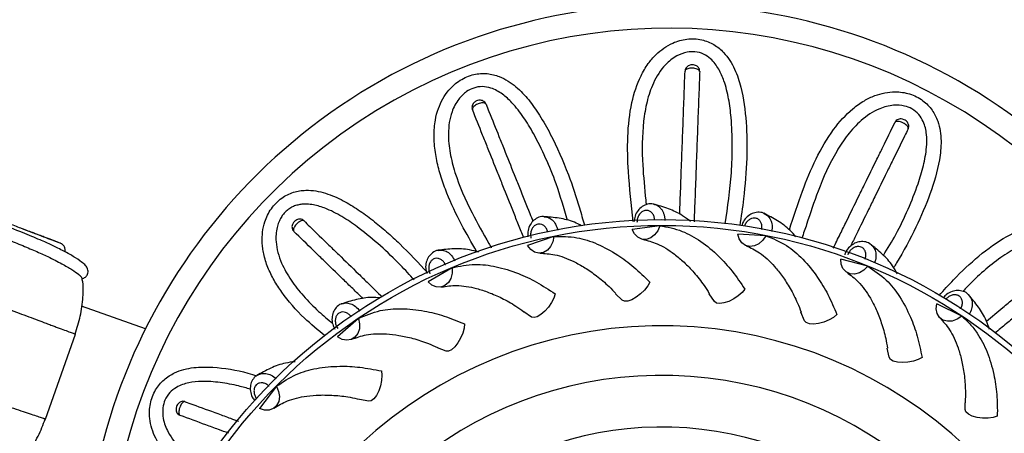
# Model space of a CAD drawing. Header units: millimetres. Extents: x 59 to 109, y 26 to 144.
# Tile 25 of 158: x 70.4 to 77.12, y 43.29 to 46.11. Entities that reach past the tile are written whole.
import ezdxf

# ---------------------------------------------------------------- set-up
doc = ezdxf.new("R2010")
doc.units = ezdxf.units.MM
doc.styles.add('SLDTEXTSTYLE0', font='TXT', dxfattribs={"width": 0.75})
doc.dimstyles.new('SLDDIMSTYLE2', dxfattribs={"dimtxt": 3.5, "dimasz": 3.302, "dimexe": 0, "dimexo": 0.0625, "dimgap": 0.875, "dimtad": 1, "dimlfac": 20, "dimrnd": 1e-09, "dimzin": 12, "dimdsep": 46, "dimtxsty": 'SLDTEXTSTYLE0', "dimsah": 1, "dimcen": 0.09, "dimadec": 0, "dimazin": 3, "dimtfac": 1, "dimtofl": 0, "dimtmove": 0, "dimatfit": 3, "dimfxl": 0, "dimfrac": 2, "dimtolj": 1, "dimtzin": 12, "dimarcsym": 0})

# ---------------------------------------------------------------- blocks, each defined once
blk = doc.blocks.new('_D_2')
at = {"color": 7, "linetype": 'Continuous', "lineweight": 18}
for p, q in [((75.8997, 58.7227), (102.5588, 58.7227)), ((101.5588, 58.7227), (101.5588, 26.2227)), ((75.8997, 26.2227), (102.5588, 26.2227))]:
    blk.add_line(p, q, dxfattribs=at)
for points in [[(101.5588, 58.7227), (101.0508, 55.4207), (102.0668, 55.4207)], [(101.5588, 26.2227), (102.0668, 29.5247), (101.0508, 29.5247)]]:
    blk.add_solid(points, dxfattribs=at)
at = {"color": 7, "linetype": 'Continuous', "lineweight": 18, "insert": (97.047, 39.7543), "char_height": 3.5, "attachment_point": 1, "rotation": 90, "style": 'SLDTEXTSTYLE0'}
blk.add_mtext('650', dxfattribs=at)

msp = doc.modelspace()

# ---------------------------------------------------------------- linework, layer by layer
at = {"color": 7, "linetype": 'Continuous', "lineweight": 25}
for p, q in [((74.76828, 44.70154), (74.57977, 44.67574)), ((74.04519, 44.6276), (73.86534, 44.56553)), ((75.49189, 44.63299), (75.30198, 44.64446)), ((76.18823, 44.42458), (76.0042, 44.47289)), ((73.35043, 44.41402), (73.18614, 44.31805)), ((74.51192, 44.19272), (74.46641, 44.23705)), ((75.1412, 44.18395), (75.10521, 44.23631)), ((71.25597, 43.99822), (70.81996, 44.15169)), ((73.89303, 44.07855), (73.83975, 44.11315)), ((76.83053, 44.08433), (76.65946, 44.16761)), ((72.71068, 44.069), (72.56827, 43.94283)), ((75.75667, 44.05259), (75.73159, 44.11097)), ((70.57394, 43.38266), (70.77785, 43.962)), ((73.30831, 43.84583), (73.24929, 43.86937)), ((76.33469, 43.80369), (76.32148, 43.86583)), ((72.15053, 43.6058), (72.03548, 43.45427)), ((72.78021, 43.50351), (72.71775, 43.51508)), ((76.85304, 43.44679), (76.8542, 43.49381))]:
    msp.add_line(p, q, dxfattribs=at)
at = {"color": 7, "linetype": 'Continuous', "lineweight": 25, "flags": 128}
for points in [[(74.76828, 44.70154), (74.75439, 44.66694), (74.73307, 44.63828), (74.70624, 44.61816), (74.67637, 44.60841), (74.64616, 44.60993), (74.61838, 44.62258), (74.59556, 44.64521), (74.57977, 44.67574)], [(74.04519, 44.6276), (74.03833, 44.59096), (74.023, 44.55869), (74.00062, 44.53372), (73.97322, 44.51833), (73.94329, 44.51393), (73.91358, 44.52092), (73.88678, 44.53866), (73.86534, 44.56553)], [(75.49189, 44.63299), (75.47153, 44.60176), (75.44502, 44.57781), (75.41478, 44.56331), (75.38358, 44.55958), (75.35425, 44.56697), (75.32947, 44.58479), (75.3115, 44.61143), (75.30198, 44.64446)], [(76.18823, 44.42458), (76.16216, 44.39793), (76.13149, 44.37961), (76.09901, 44.37129), (76.06767, 44.37372), (76.04035, 44.38668), (76.01953, 44.409), (76.0071, 44.43864), (76.0042, 44.47289)], [(73.35043, 44.41402), (73.35084, 44.37675), (73.34211, 44.3421), (73.32502, 44.31325), (73.30115, 44.29281), (73.27266, 44.28266), (73.24216, 44.28371), (73.21241, 44.29588), (73.18614, 44.31805)], [(74.69947, 44.31679), (74.6857, 44.2903), (74.66445, 44.26255), (74.6377, 44.23609), (74.60789, 44.21336), (74.57777, 44.19645), (74.55012, 44.18691), (74.52748, 44.18563), (74.51192, 44.19272)], [(75.34934, 44.26905), (75.33067, 44.24576), (75.30442, 44.22269), (75.27302, 44.20196), (75.23935, 44.18548), (75.20651, 44.17476), (75.17753, 44.17081), (75.15507, 44.17397), (75.1412, 44.18395)], [(74.05277, 44.23682), (74.04443, 44.20815), (74.02901, 44.17679), (74.00793, 44.14562), (73.98313, 44.11751), (73.95689, 44.09505), (73.93163, 44.0803), (73.90967, 44.07463), (73.89303, 44.07855)], [(76.83053, 44.08433), (76.79976, 44.06328), (76.7661, 44.0513), (76.73262, 44.04947), (76.70237, 44.05796), (76.6781, 44.07601), (76.66203, 44.10196), (76.65562, 44.13345), (76.65946, 44.16761)], [(72.71068, 44.069), (72.71836, 44.03252), (72.71655, 43.99684), (72.70542, 43.96521), (72.686, 43.94051), (72.66004, 43.92499), (72.62991, 43.92007), (72.59836, 43.92621), (72.56827, 43.94283)], [(75.97742, 44.09545), (75.95456, 44.07625), (75.92431, 44.05874), (75.88947, 44.04453), (75.85323, 44.03494), (75.81893, 44.03084), (75.78974, 44.03261), (75.76833, 44.04009), (75.75667, 44.05259)], [(73.43409, 44.03222), (73.43151, 44.00248), (73.4225, 43.96872), (73.40791, 43.93403), (73.38907, 43.90162), (73.36771, 43.87447), (73.34582, 43.85508), (73.32539, 43.84523), (73.30831, 43.84583)], [(76.55956, 43.80265), (76.53339, 43.78828), (76.50031, 43.77701), (76.46336, 43.76987), (76.42595, 43.76753), (76.39151, 43.7702), (76.36322, 43.77764), (76.34368, 43.78915), (76.33469, 43.80369)], [(72.86722, 43.71086), (72.87049, 43.68119), (72.86824, 43.64631), (72.8607, 43.60945), (72.84854, 43.57399), (72.83289, 43.54319), (72.8152, 43.5199), (72.79708, 43.50625), (72.78021, 43.50351)], [(72.15053, 43.6058), (72.16518, 43.57152), (72.17037, 43.53617), (72.16563, 43.50298), (72.15139, 43.47496), (72.12896, 43.45468), (72.10037, 43.44398), (72.06823, 43.44384), (72.03548, 43.45427)], [(77.07339, 43.40191), (77.04492, 43.39292), (77.01028, 43.38832), (76.97265, 43.38853), (76.9355, 43.39353), (76.90224, 43.40287), (76.87595, 43.41568), (76.85903, 43.43078), (76.85304, 43.44679)]]:
    msp.add_lwpolyline(points, dxfattribs=at)
at = {"color": 7, "linetype": 'Continuous', "lineweight": 25}
for radius in [3.75, 3.71]:
    msp.add_circle((74.78208, 40.99377), radius, dxfattribs=at)
for centre, radius, start, end in [((74.83348, 42.20896), 4, 337.019833, 195.932278), ((74.83348, 42.20896), 3.84, 344.446954, 186.719829), ((74.78208, 40.99377), 3.0251, 2.150738, 169.495601), ((74.78208, 40.99377), 2.68705, 6.330202, 165.316137), ((74.78208, 40.99377), 2.33421, 7.940878, 163.705461)]:
    msp.add_arc(centre, radius, start, end, dxfattribs=at)
for points, knots in [([(74.58606, 44.73045), (74.57361, 44.84463), (74.55244, 45.0389), (74.54481, 45.30935), (74.56813, 45.52978), (74.62149, 45.69689), (74.68401, 45.80347), (74.75197, 45.88376), (74.84037, 45.94722), (74.95254, 45.9798), (75.05264, 45.97551), (75.14009, 45.9404), (75.22161, 45.87329), (75.28394, 45.7722), (75.33648, 45.61182), (75.36201, 45.40809), (75.36568, 45.1534), (75.34649, 44.91839), (75.32388, 44.7645), (75.31498, 44.7039)], [0, 0, 0, 0, 0.1154394, 0.1964002, 0.2786935, 0.3466752, 0.3805812, 0.4084048, 0.4561413, 0.4889955, 0.5220158, 0.5515408, 0.5804404, 0.6282369, 0.6743233, 0.7593513, 0.8441171, 0.9386112, 1, 1, 1, 1]), ([(75.21584, 44.71435), (75.23243, 44.83025), (75.25824, 45.01047), (75.26541, 45.25155), (75.2589, 45.42006), (75.24101, 45.56642), (75.21349, 45.6776), (75.17353, 45.77069), (75.12648, 45.83468), (75.06833, 45.87496), (75.01101, 45.89042), (74.94691, 45.88658), (74.87457, 45.85895), (74.78923, 45.7902), (74.72179, 45.68047), (74.67788, 45.54781), (74.64705, 45.36145), (74.64568, 45.13597), (74.66585, 44.9457), (74.67416, 44.85465), (74.67513, 44.84409)], [0, 0, 0, 0, 0.1371772, 0.2132876, 0.2893644, 0.3419874, 0.3944976, 0.4305218, 0.4667847, 0.4895395, 0.5124554, 0.5330707, 0.5616228, 0.6006616, 0.6619171, 0.7170812, 0.7723891, 0.8931066, 0.9876017, 1, 1, 1, 1]), ([(75.04008, 45.75396), (75.04022, 45.7565), (75.04064, 45.76387), (75.036, 45.77482), (75.02813, 45.78509), (75.01807, 45.79247), (75.00541, 45.79756), (74.98865, 45.79975), (74.97131, 45.7969), (74.95664, 45.78878), (74.94681, 45.77774), (74.94132, 45.76625), (74.94146, 45.75879), (74.94151, 45.75635)], [0, 0, 0, 0, 0.0514464, 0.1490913, 0.2324836, 0.3142881, 0.4011446, 0.5108455, 0.6519341, 0.7515794, 0.8492904, 0.9506086, 1, 1, 1, 1]), ([(73.51884, 44.52395), (73.48294, 44.586), (73.40673, 44.71769), (73.32632, 44.88731), (73.27338, 45.03332), (73.24849, 45.12639), (73.23141, 45.22073), (73.2237, 45.31333), (73.2315, 45.41426), (73.25909, 45.52098), (73.31236, 45.6185), (73.40114, 45.69783), (73.4946, 45.73753), (73.58951, 45.74324), (73.69087, 45.71739), (73.78779, 45.65385), (73.87553, 45.56086), (73.95197, 45.45137), (74.04633, 45.28426), (74.13921, 45.07278), (74.2096, 44.86159), (74.24214, 44.74447), (74.253, 44.70537)], [0, 0, 0, 0, 0.07594891, 0.16120909, 0.20381065, 0.2464285, 0.26772367, 0.31038956, 0.3497242, 0.37973597, 0.4314873, 0.46662947, 0.50196247, 0.53326652, 0.56358168, 0.61249368, 0.65927647, 0.70620216, 0.76134708, 0.87174539, 0.95718847, 1, 1, 1, 1]), ([(74.90422, 44.77929), (74.90585, 44.82273), (74.90869, 44.89858), (74.9139, 45.03773), (74.91867, 45.16498), (74.92456, 45.32233), (74.92922, 45.44679), (74.93504, 45.60218), (74.93849, 45.69432), (74.94081, 45.75628)], [0, 0, 0, 0, 0.1289305, 0.225137, 0.417581, 0.5137876, 0.7062315, 0.8024381, 1, 1, 1, 1]), ([(75.04074, 45.75241), (75.04057, 45.75405), (75.04016, 45.75814), (75.03442, 45.76451), (75.02337, 45.77051), (75.00856, 45.7747), (74.99384, 45.77637), (74.97912, 45.77626), (74.96507, 45.77439), (74.95206, 45.76999), (74.94286, 45.76377), (74.94151, 45.75881), (74.94081, 45.75628)], [0, 0, 0, 0, 0.07146423, 0.17860612, 0.28574558, 0.39288451, 0.50002421, 0.56708091, 0.67422406, 0.78136968, 0.88851643, 1, 1, 1, 1]), ([(75.04074, 45.75241), (75.04006, 45.73438), (75.03713, 45.65621), (75.03302, 45.54643), (75.02724, 45.39207), (75.02256, 45.26704), (75.01664, 45.1091), (75.01186, 44.98141), (75.00671, 44.84396), (75.00395, 44.77006), (75.00239, 44.72865)], [0, 0, 0, 0, 0.0551761, 0.2391134, 0.3310673, 0.5150046, 0.6069585, 0.7908958, 0.8828497, 1, 1, 1, 1]), ([(74.13776, 44.73717), (74.11365, 44.82136), (74.07165, 44.96797), (73.99041, 45.16411), (73.91607, 45.31549), (73.84016, 45.44191), (73.76981, 45.53229), (73.69545, 45.60107), (73.62643, 45.6404), (73.55693, 45.65354), (73.49828, 45.64435), (73.44127, 45.61477), (73.38643, 45.56011), (73.33643, 45.46259), (73.31946, 45.33492), (73.3333, 45.19587), (73.38093, 45.01307), (73.47139, 44.80654), (73.56744, 44.64051), (73.6123, 44.56029), (73.61771, 44.55062)], [0, 0, 0, 0, 0.1062735, 0.1850592, 0.2638101, 0.3182828, 0.3726387, 0.4099291, 0.4474667, 0.4710213, 0.4947426, 0.5160826, 0.5456383, 0.5860493, 0.6494579, 0.706561, 0.7638129, 0.8887736, 0.9865901, 1, 1, 1, 1]), ([(75.65324, 44.67292), (75.68198, 44.76206), (75.73568, 44.92857), (75.83085, 45.15949), (75.94232, 45.35114), (76.05848, 45.48157), (76.15895, 45.5535), (76.25369, 45.5992), (76.36026, 45.62123), (76.47598, 45.60537), (76.56569, 45.56073), (76.63129, 45.49309), (76.67847, 45.39862), (76.6943, 45.28092), (76.67705, 45.11304), (76.61764, 44.91651), (76.51683, 44.68249), (76.42833, 44.51718), (76.37181, 44.42682), (76.36519, 44.41625)], [0, 0, 0, 0, 0.10127231, 0.18918126, 0.27684896, 0.34995775, 0.38642081, 0.41634285, 0.46767951, 0.50301146, 0.5385221, 0.57027381, 0.60135295, 0.65275413, 0.70231624, 0.79375688, 0.88491561, 0.98653621, 1, 1, 1, 1]), ([(73.58034, 45.53151), (73.57943, 45.53389), (73.57682, 45.54079), (73.56812, 45.5489), (73.55676, 45.5551), (73.54457, 45.55774), (73.53094, 45.55724), (73.51472, 45.55243), (73.50005, 45.54277), (73.48994, 45.52938), (73.48545, 45.5153), (73.48511, 45.50257), (73.48828, 45.49582), (73.48932, 45.4936)], [0, 0, 0, 0, 0.0514464, 0.1490913, 0.2324836, 0.3142881, 0.4011446, 0.5108455, 0.6519341, 0.7515794, 0.8492904, 0.9506086, 1, 1, 1, 1]), ([(73.58156, 45.53036), (73.58075, 45.53179), (73.57871, 45.53536), (73.57087, 45.53885), (73.55833, 45.53983), (73.5431, 45.53764), (73.52898, 45.53318), (73.51558, 45.52709), (73.5035, 45.51966), (73.4934, 45.51035), (73.48753, 45.50093), (73.48831, 45.49585), (73.4887, 45.49326)], [0, 0, 0, 0, 0.0714642, 0.1786061, 0.2857456, 0.3928845, 0.5000242, 0.5670809, 0.6742241, 0.7813697, 0.8885164, 1, 1, 1, 1]), ([(73.58156, 45.53036), (73.58828, 45.51361), (73.6174, 45.44102), (73.6583, 45.33905), (73.7158, 45.19569), (73.76237, 45.07957), (73.82122, 44.93285), (73.86379, 44.82671), (73.89481, 44.74938), (73.90182, 44.73189)], [0, 0, 0, 0, 0.065323, 0.2830864, 0.3919507, 0.6097141, 0.7185783, 0.9363417, 1, 1, 1, 1]), ([(76.29533, 44.49913), (76.32469, 44.54651), (76.38823, 44.64901), (76.46523, 44.81294), (76.52826, 44.96939), (76.57136, 45.1104), (76.59147, 45.22316), (76.59282, 45.32445), (76.57586, 45.40205), (76.53912, 45.46249), (76.49305, 45.49993), (76.43293, 45.5225), (76.3556, 45.52668), (76.24968, 45.49858), (76.14344, 45.42577), (76.04937, 45.32244), (75.94539, 45.16472), (75.85255, 44.95937), (75.78639, 44.75597), (75.74954, 44.6479), (75.7388, 44.61641)], [0, 0, 0, 0, 0.0685121, 0.148234, 0.2279205, 0.2830404, 0.3380422, 0.3757757, 0.4137592, 0.4375937, 0.4615969, 0.4831904, 0.5130973, 0.5539885, 0.6181504, 0.675932, 0.7338642, 0.8603096, 0.9592883, 1, 1, 1, 1]), ([(73.83945, 44.61878), (73.82768, 44.64812), (73.80384, 44.70755), (73.75639, 44.82587), (73.70898, 44.94407), (73.65036, 45.09021), (73.604, 45.2058), (73.54611, 45.35013), (73.51179, 45.43571), (73.4887, 45.49326)], [0, 0, 0, 0, 0.0971906, 0.1969027, 0.3963589, 0.496071, 0.6955273, 0.7952394, 1, 1, 1, 1]), ([(75.9532, 44.54795), (75.96913, 44.5804), (75.99935, 44.64196), (76.05751, 44.76045), (76.11363, 44.87477), (76.18301, 45.01611), (76.23789, 45.12792), (76.30641, 45.26751), (76.34704, 45.35028), (76.37436, 45.40594)], [0, 0, 0, 0, 0.1096248, 0.2079636, 0.4046727, 0.5030115, 0.6997207, 0.7980595, 1, 1, 1, 1]), ([(76.46407, 45.36176), (76.46459, 45.36333), (76.46587, 45.36723), (76.46322, 45.37538), (76.45556, 45.38536), (76.44374, 45.39522), (76.43097, 45.40272), (76.41748, 45.40861), (76.40388, 45.41262), (76.39021, 45.41389), (76.37928, 45.41195), (76.37602, 45.40797), (76.37436, 45.40594)], [0, 0, 0, 0, 0.0714642, 0.1786061, 0.2857456, 0.3928845, 0.5000242, 0.5670809, 0.6742241, 0.7813697, 0.8885164, 1, 1, 1, 1]), ([(76.4641, 45.36344), (76.46527, 45.36571), (76.46865, 45.37227), (76.46885, 45.38416), (76.46585, 45.39675), (76.45966, 45.40757), (76.45016, 45.41737), (76.43574, 45.4262), (76.41874, 45.43064), (76.40203, 45.42919), (76.38857, 45.42311), (76.37888, 45.41485), (76.37598, 45.40797), (76.37503, 45.40572)], [0, 0, 0, 0, 0.05144644, 0.14909127, 0.23248357, 0.31428805, 0.40114465, 0.51084547, 0.6519341, 0.75157945, 0.84929045, 0.95060864, 1, 1, 1, 1]), ([(76.46407, 45.36176), (76.45612, 45.34556), (76.42165, 45.27535), (76.37324, 45.17672), (76.30518, 45.03807), (76.25005, 44.92576), (76.1804, 44.78386), (76.12525, 44.67151), (76.08375, 44.58697), (76.07067, 44.56031)], [0, 0, 0, 0, 0.0630155, 0.2730866, 0.3781053, 0.5881764, 0.693195, 0.9032661, 1, 1, 1, 1]), ([(70.68457, 44.57672), (70.68509, 44.57669), (70.68652, 44.57659), (70.66916, 44.58351), (70.63395, 44.59702), (70.58196, 44.61673), (70.51605, 44.64173), (70.43977, 44.67083), (70.35749, 44.70246), (70.27407, 44.7348), (70.19196, 44.76687), (70.10809, 44.79986), (70.01775, 44.83563), (69.91914, 44.87493), (69.81591, 44.91624), (69.73322, 44.94944), (69.67525, 44.97267), (69.63951, 44.98692), (69.61671, 44.99585), (69.62037, 44.99404), (69.62224, 44.99312)], [0, 0, 0, 0, 0.0489596, 0.1350591, 0.2152904, 0.2903539, 0.3594248, 0.4229528, 0.4809542, 0.5332085, 0.5797863, 0.624706, 0.6741693, 0.728691, 0.7880133, 0.8523639, 0.886811, 0.9229002, 0.9607062, 1, 1, 1, 1]), ([(70.82155, 44.3391), (70.83025, 44.34218), (70.84662, 44.34799), (70.86042, 44.36841), (70.86405, 44.38586), (70.86256, 44.40448), (70.85793, 44.41396), (70.84755, 44.43055), (70.82713, 44.4488), (70.78533, 44.47932), (70.72438, 44.5144), (70.66703, 44.54391), (70.61204, 44.57049), (70.53118, 44.60677), (70.41244, 44.65641), (70.27901, 44.70901), (70.14916, 44.7594), (70.03714, 44.80281), (69.91648, 44.84974), (69.79094, 44.89852), (69.66318, 44.94766), (69.59127, 44.97305), (69.55442, 44.98606)], [0, 0, 0, 0, 0.0156589, 0.0294605, 0.0405114, 0.0488837, 0.0724428, 0.1019629, 0.1617905, 0.2627108, 0.3489978, 0.3866591, 0.4316264, 0.4908524, 0.564441, 0.652117, 0.7010735, 0.7538241, 0.8098849, 0.8691293, 0.9329283, 1, 1, 1, 1]), ([(72.48197, 43.94925), (72.43399, 43.9891), (72.32434, 44.08016), (72.20998, 44.20977), (72.13233, 44.32917), (72.09693, 44.40152), (72.07515, 44.46235), (72.06344, 44.50633), (72.05602, 44.54861), (72.05164, 44.59796), (72.05366, 44.6584), (72.06707, 44.72097), (72.08859, 44.77463), (72.11412, 44.81798), (72.14687, 44.85744), (72.18428, 44.88937), (72.22498, 44.91382), (72.26618, 44.93023), (72.30874, 44.94012), (72.35998, 44.94471), (72.42016, 44.94013), (72.48564, 44.92428), (72.54782, 44.90091), (72.62299, 44.86483), (72.7102, 44.81132), (72.80795, 44.73969), (72.90182, 44.66136), (73.02958, 44.54531), (73.12076, 44.44704), (73.18352, 44.37939)], [0, 0, 0, 0, 0.0794079, 0.1814311, 0.2233949, 0.2658419, 0.2868138, 0.3079091, 0.325115, 0.3424322, 0.3716821, 0.4018564, 0.4220254, 0.4427238, 0.4629177, 0.4838467, 0.5019392, 0.5205881, 0.5383602, 0.556506, 0.5858259, 0.615941, 0.6444232, 0.6731264, 0.7256711, 0.7786299, 0.83112, 0.883752, 1, 1, 1, 1]), ([(69.5022, 44.91689), (69.5135, 44.91306), (69.53619, 44.90536), (69.58591, 44.88761), (69.65389, 44.86249), (69.74457, 44.82843), (69.84285, 44.79032), (69.9509, 44.74848), (70.06547, 44.70414), (70.18362, 44.6585), (70.29864, 44.61361), (70.40689, 44.57016), (70.50522, 44.52866), (70.58195, 44.49371), (70.64066, 44.46497), (70.6996, 44.43404), (70.75718, 44.3999), (70.79688, 44.37149), (70.81635, 44.35439), (70.8197, 44.34943), (70.82094, 44.3476)], [0, 0, 0, 0, 0.0232979, 0.0467755, 0.093476, 0.1413362, 0.1924896, 0.2447696, 0.3034049, 0.3635903, 0.424981, 0.4880039, 0.5523288, 0.6181134, 0.663749, 0.7097417, 0.8011835, 0.8945442, 0.9609104, 1, 1, 1, 1]), ([(74.72833, 44.84732), (74.72655, 44.84803), (74.71245, 44.8536), (74.68307, 44.84955), (74.64692, 44.83411), (74.61774, 44.80534), (74.59792, 44.76963), (74.59485, 44.74313), (74.59345, 44.73096)], [0, 0, 0, 0, 0.0291431, 0.2306918, 0.4239167, 0.6211213, 0.8260838, 1, 1, 1, 1]), ([(73.09096, 44.33124), (73.06006, 44.36529), (72.98606, 44.44686), (72.86128, 44.56538), (72.73234, 44.67364), (72.61109, 44.75791), (72.52323, 44.80536), (72.45588, 44.83077), (72.4135, 44.84247), (72.36936, 44.84929), (72.32959, 44.84928), (72.29521, 44.84333), (72.26731, 44.83417), (72.24065, 44.82003), (72.21752, 44.80207), (72.19796, 44.78126), (72.18049, 44.75618), (72.16546, 44.72556), (72.153, 44.68624), (72.14609, 44.64117), (72.14682, 44.58318), (72.1589, 44.51724), (72.19073, 44.42816), (72.24803, 44.32795), (72.33479, 44.21883), (72.43091, 44.12091), (72.50158, 44.0616), (72.53378, 44.03456)], [0, 0, 0, 0, 0.0678885, 0.1626124, 0.2578984, 0.3231657, 0.3891526, 0.4115875, 0.4341722, 0.4566356, 0.4795815, 0.4936678, 0.5080769, 0.5221904, 0.5368163, 0.5495607, 0.5626373, 0.5802705, 0.5984033, 0.6225151, 0.6473068, 0.6851591, 0.7240161, 0.7921471, 0.8619399, 0.9370785, 1, 1, 1, 1]), ([(74.73323, 44.73876), (74.73322, 44.7392), (74.73298, 44.74796), (74.72992, 44.76477), (74.71906, 44.78545), (74.70298, 44.8), (74.6859, 44.80591), (74.66808, 44.80577), (74.65035, 44.7996), (74.63263, 44.78482), (74.61954, 44.764), (74.61285, 44.742), (74.61257, 44.72793), (74.61246, 44.72223)], [0, 0, 0, 0, 0.0056936, 0.1126543, 0.2196139, 0.3265249, 0.4333635, 0.5001869, 0.6069341, 0.7136804, 0.820454, 0.9272943, 1, 1, 1, 1]), ([(74.97718, 44.73034), (74.95967, 44.74403), (74.91168, 44.78157), (74.82625, 44.81997), (74.75932, 44.83917), (74.72482, 44.84907)], [0, 0, 0, 0, 0.2177727, 0.5969217, 1, 1, 1, 1]), ([(75.48188, 44.78332), (75.48003, 44.78451), (75.46707, 44.79292), (75.43722, 44.7948), (75.39871, 44.78669), (75.36455, 44.76414), (75.33912, 44.73455), (75.33141, 44.71101), (75.32819, 44.70117)], [0, 0, 0, 0, 0.03425688, 0.24041949, 0.43806766, 0.63978671, 0.84944128, 1, 1, 1, 1]), ([(75.69855, 44.62472), (75.6853, 44.64007), (75.64678, 44.68469), (75.57184, 44.73778), (75.50995, 44.76971), (75.47805, 44.78616)], [0, 0, 0, 0, 0.2026561, 0.5891322, 1, 1, 1, 1]), ([(72.33727, 44.73456), (72.33548, 44.73637), (72.33028, 44.74161), (72.31904, 44.74548), (72.30614, 44.74652), (72.29393, 44.74397), (72.28168, 44.73797), (72.26882, 44.72698), (72.25935, 44.71219), (72.25556, 44.69585), (72.25718, 44.68116), (72.26205, 44.6694), (72.26769, 44.66451), (72.26954, 44.66291)], [0, 0, 0, 0, 0.0514464, 0.1490913, 0.2324836, 0.3142881, 0.4011446, 0.5108455, 0.6519341, 0.7515794, 0.8492904, 0.9506086, 1, 1, 1, 1]), ([(72.33886, 44.73402), (72.33753, 44.73499), (72.33421, 44.73742), (72.32564, 44.73742), (72.31379, 44.73322), (72.30076, 44.72502), (72.28967, 44.71519), (72.27991, 44.70419), (72.2719, 44.69249), (72.26646, 44.67987), (72.26493, 44.66888), (72.2677, 44.66455), (72.26912, 44.66235)], [0, 0, 0, 0, 0.0714642, 0.1786061, 0.2857456, 0.3928845, 0.5000242, 0.5670809, 0.6742241, 0.7813697, 0.8885164, 1, 1, 1, 1]), ([(72.33886, 44.73402), (72.35181, 44.72144), (72.40794, 44.66697), (72.48678, 44.59045), (72.59761, 44.48288), (72.68742, 44.39571), (72.78617, 44.29986), (72.84031, 44.24731), (72.87148, 44.21706)], [0, 0, 0, 0, 0.0754, 0.3267564, 0.4524145, 0.703771, 0.829429, 1, 1, 1, 1]), ([(73.97841, 44.76266), (73.97625, 44.76306), (73.96106, 44.76586), (73.93275, 44.75618), (73.90029, 44.73394), (73.87732, 44.70004), (73.86498, 44.66193), (73.86702, 44.63615), (73.86793, 44.62475)], [0, 0, 0, 0, 0.0337293, 0.2367166, 0.4313207, 0.6299329, 0.8363585, 1, 1, 1, 1]), ([(74.23421, 44.70144), (74.21778, 44.70967), (74.16681, 44.7352), (74.07895, 44.75495), (74.00955, 44.76081), (73.97379, 44.76382)], [0, 0, 0, 0, 0.18728713, 0.58121264, 1, 1, 1, 1]), ([(76.67641, 44.22614), (76.70871, 44.2619), (76.79545, 44.35789), (76.94486, 44.49846), (77.12446, 44.62853), (77.28367, 44.70037), (77.40471, 44.72523), (77.50985, 44.72845), (77.61616, 44.70522), (77.71543, 44.64366), (77.77922, 44.5664), (77.81164, 44.47792), (77.81631, 44.37244), (77.78293, 44.25845), (77.69875, 44.11222), (77.56868, 43.95976), (77.44999, 43.85385), (77.3926, 43.80263)], [0, 0, 0, 0, 0.0628484, 0.1687265, 0.2743141, 0.3623668, 0.4062832, 0.4423215, 0.5041517, 0.5467058, 0.589475, 0.627717, 0.6651489, 0.7270568, 0.7867498, 0.8968815, 1, 1, 1, 1]), ([(70.50005, 44.64793), (70.49015, 44.65168), (70.47327, 44.65808), (70.42805, 44.67541), (70.40934, 44.68257)], [0, 0, 0, 0, 0.5863507, 1, 1, 1, 1]), ([(70.67526, 44.58199), (70.66425, 44.58611), (70.64338, 44.59392), (70.57511, 44.61947), (70.51611, 44.64185), (70.4901, 44.65172)], [0, 0, 0, 0, 0.38448482, 0.72864978, 1, 1, 1, 1]), ([(72.74143, 44.20393), (72.71797, 44.2267), (72.67163, 44.27168), (72.58078, 44.35985), (72.49136, 44.44665), (72.37978, 44.55494), (72.31362, 44.61916), (72.26912, 44.66235)], [0, 0, 0, 0, 0.1448511, 0.2861084, 0.5686683, 0.7099256, 1, 1, 1, 1]), ([(74.00356, 44.65727), (74.00346, 44.6577), (74.00151, 44.66624), (73.99524, 44.68214), (73.98056, 44.7003), (73.96195, 44.71143), (73.94404, 44.7139), (73.92659, 44.71029), (73.9104, 44.70078), (73.89591, 44.68282), (73.88712, 44.65985), (73.88486, 44.63697), (73.88733, 44.62311), (73.88833, 44.61749)], [0, 0, 0, 0, 0.00569356, 0.11265427, 0.21961387, 0.3265249, 0.43336351, 0.5001869, 0.60693408, 0.71368036, 0.82045403, 0.92729429, 1, 1, 1, 1]), ([(74.76828, 44.70154), (74.81936, 44.69217), (74.91342, 44.67492), (75.04962, 44.59834), (75.16417, 44.50371), (75.26522, 44.3932), (75.32113, 44.31069), (75.34934, 44.26905)], [0, 0, 0, 0, 0.247518, 0.4557659, 0.6640084, 0.8304347, 1, 1, 1, 1]), ([(74.04519, 44.6276), (74.09712, 44.62838), (74.19273, 44.62981), (74.34127, 44.58128), (74.47207, 44.51081), (74.59274, 44.42214), (74.66367, 44.35212), (74.69947, 44.31679)], [0, 0, 0, 0, 0.247518, 0.4557659, 0.6640084, 0.8304347, 1, 1, 1, 1]), ([(74.65129, 44.60886), (74.6839, 44.60067), (74.75429, 44.58301), (74.8509, 44.52374), (74.9353, 44.45272), (75.00329, 44.38127), (75.06166, 44.30959), (75.09483, 44.25656), (75.10666, 44.23765)], [0, 0, 0, 0, 0.2166187, 0.4676795, 0.6075004, 0.7553325, 0.9127694, 1, 1, 1, 1]), ([(75.49189, 44.63299), (75.54016, 44.61383), (75.62905, 44.57857), (75.7477, 44.47688), (75.84158, 44.36173), (75.91913, 44.23362), (75.95787, 44.14179), (75.97742, 44.09545)], [0, 0, 0, 0, 0.247518, 0.4557659, 0.6640084, 0.8304347, 1, 1, 1, 1]), ([(76.20711, 44.57456), (76.20573, 44.57589), (76.19484, 44.58643), (76.16612, 44.59395), (76.12694, 44.59347), (76.08849, 44.57824), (76.05626, 44.5504), (76.03581, 44.52292), (76.03185, 44.50521), (76.03109, 44.50184)], [0, 0, 0, 0, 0.0267737, 0.211936, 0.3894511, 0.5706224, 0.758921, 0.9541001, 1, 1, 1, 1]), ([(77.24657, 43.81105), (77.29235, 43.84857), (77.38732, 43.92638), (77.50434, 44.04155), (77.60128, 44.15266), (77.66546, 44.24753), (77.7079, 44.33951), (77.72397, 44.4173), (77.71499, 44.48746), (77.68813, 44.5404), (77.64239, 44.58547), (77.57345, 44.62074), (77.46526, 44.63816), (77.3386, 44.61483), (77.21059, 44.55878), (77.05167, 44.45656), (76.92933, 44.35116), (76.8494, 44.26498), (76.83877, 44.25351)], [0, 0, 0, 0, 0.09207186, 0.19098044, 0.25939651, 0.32766584, 0.37450141, 0.42164739, 0.45123128, 0.48102453, 0.50782679, 0.54494791, 0.59570289, 0.67534202, 0.74706179, 0.81896842, 0.97591516, 1, 1, 1, 1]), ([(70.70623, 44.52355), (70.70631, 44.52378), (70.70827, 44.52888), (70.708, 44.54211), (70.70249, 44.559), (70.69235, 44.57188), (70.68506, 44.57674), (70.68134, 44.57922)], [0, 0, 0, 0, 0.0131336, 0.2976412, 0.62735, 0.8097256, 1, 1, 1, 1]), ([(73.25858, 44.53345), (73.25638, 44.53342), (73.24093, 44.53321), (73.21506, 44.51819), (73.18757, 44.49005), (73.17164, 44.45232), (73.16698, 44.41235), (73.17407, 44.3873), (73.17724, 44.37612)], [0, 0, 0, 0, 0.0336441, 0.236119, 0.4302318, 0.6283426, 0.834247, 1, 1, 1, 1]), ([(73.5331, 44.5204), (73.51145, 44.52642), (73.45252, 44.54281), (73.35867, 44.54563), (73.28948, 44.53775), (73.25382, 44.53369)], [0, 0, 0, 0, 0.2196123, 0.5978696, 1, 1, 1, 1]), ([(75.35907, 44.56491), (75.38945, 44.55052), (75.45505, 44.51946), (75.53823, 44.44248), (75.60716, 44.35637), (75.65991, 44.27303), (75.70317, 44.19134), (75.72536, 44.13285), (75.73327, 44.112)], [0, 0, 0, 0, 0.21661868, 0.46767954, 0.60750042, 0.75533253, 0.91276938, 1, 1, 1, 1]), ([(76.17009, 44.47238), (76.17025, 44.47279), (76.17338, 44.48097), (76.17699, 44.49768), (76.17487, 44.52094), (76.16558, 44.54053), (76.15207, 44.55253), (76.13555, 44.55922), (76.1168, 44.56031), (76.09478, 44.55343), (76.07471, 44.53921), (76.06012, 44.52145), (76.05447, 44.50855), (76.05218, 44.50333)], [0, 0, 0, 0, 0.0056936, 0.1126543, 0.2196139, 0.3265249, 0.4333635, 0.5001869, 0.6069341, 0.7136804, 0.820454, 0.9272943, 1, 1, 1, 1]), ([(76.39077, 44.37371), (76.3803, 44.3922), (76.35078, 44.44436), (76.2871, 44.51179), (76.23261, 44.55516), (76.20454, 44.57751)], [0, 0, 0, 0, 0.2102608, 0.5930509, 1, 1, 1, 1]), ([(73.30381, 44.435), (73.30363, 44.4354), (73.30005, 44.4434), (73.29079, 44.45777), (73.27285, 44.47271), (73.25242, 44.48), (73.23438, 44.47892), (73.21797, 44.47198), (73.20395, 44.45949), (73.19324, 44.43905), (73.18911, 44.41481), (73.19135, 44.39192), (73.19647, 44.37881), (73.19855, 44.3735)], [0, 0, 0, 0, 0.0056936, 0.1126543, 0.2196139, 0.3265249, 0.4333635, 0.5001869, 0.6069341, 0.7136804, 0.820454, 0.9272943, 1, 1, 1, 1]), ([(73.94853, 44.51388), (73.98211, 44.51221), (74.0546, 44.50862), (74.16091, 44.46934), (74.25754, 44.41615), (74.33817, 44.35934), (74.4094, 44.30042), (74.45229, 44.25488), (74.46758, 44.23864)], [0, 0, 0, 0, 0.2166187, 0.4676795, 0.6075004, 0.7553325, 0.9127694, 1, 1, 1, 1]), ([(76.99937, 44.05026), (77.03679, 44.0815), (77.0987, 44.13318), (77.20808, 44.2245), (77.30372, 44.30434), (77.42309, 44.40399), (77.49387, 44.46308), (77.54148, 44.50282)], [0, 0, 0, 0, 0.2015585, 0.3334486, 0.5972711, 0.7291612, 1, 1, 1, 1]), ([(73.35043, 44.41402), (73.40121, 44.42492), (73.4947, 44.44497), (73.64985, 44.42635), (73.79189, 44.38276), (73.92754, 44.31932), (74.01077, 44.26449), (74.05277, 44.23682)], [0, 0, 0, 0, 0.247518, 0.4557659, 0.6640084, 0.8304347, 1, 1, 1, 1]), ([(76.04468, 44.38373), (76.07167, 44.36369), (76.12995, 44.32042), (76.19652, 44.2287), (76.24732, 44.13079), (76.28279, 44.03876), (76.30928, 43.9502), (76.31964, 43.88851), (76.32333, 43.86651)], [0, 0, 0, 0, 0.2166187, 0.4676795, 0.6075004, 0.7553325, 0.9127694, 1, 1, 1, 1]), ([(76.18823, 44.42458), (76.23184, 44.39638), (76.31213, 44.34445), (76.40867, 44.22157), (76.47828, 44.09032), (76.52935, 43.94954), (76.54942, 43.85192), (76.55956, 43.80265)], [0, 0, 0, 0, 0.247518, 0.4557659, 0.6640084, 0.8304347, 1, 1, 1, 1]), ([(77.60546, 44.42597), (77.59161, 44.4144), (77.53156, 44.36427), (77.44722, 44.29386), (77.32865, 44.19489), (77.23256, 44.11467), (77.13387, 44.03228), (77.08298, 43.9898), (77.05666, 43.96782)], [0, 0, 0, 0, 0.0782063, 0.3389181, 0.4692531, 0.729965, 0.8603, 1, 1, 1, 1]), ([(70.77605, 43.96271), (70.78892, 44.00338), (70.81487, 44.08533), (70.82956, 44.20953), (70.83436, 44.29949), (70.82178, 44.34253), (70.82035, 44.34743)], [0, 0, 0, 0, 0.3258151, 0.6566068, 0.960947, 1, 1, 1, 1]), ([(73.27781, 44.28362), (73.31107, 44.28854), (73.38287, 44.29916), (73.4948, 44.28137), (73.59995, 44.24806), (73.69011, 44.20807), (73.77147, 44.16418), (73.82241, 44.12788), (73.84058, 44.11494)], [0, 0, 0, 0, 0.2166187, 0.4676795, 0.6075004, 0.7553325, 0.9127694, 1, 1, 1, 1]), ([(76.8788, 44.22705), (76.87756, 44.22886), (76.8688, 44.24159), (76.84194, 44.25476), (76.80325, 44.262), (76.76308, 44.25422), (76.72855, 44.23684), (76.71265, 44.21834), (76.70615, 44.21078)], [0, 0, 0, 0, 0.0344441, 0.2417335, 0.440462, 0.6432836, 0.854084, 1, 1, 1, 1]), ([(72.85705, 44.20955), (72.83872, 44.21087), (72.78186, 44.21495), (72.69313, 44.19957), (72.62678, 44.17843), (72.59258, 44.16753)], [0, 0, 0, 0, 0.18727399, 0.58120587, 1, 1, 1, 1]), ([(77.01962, 43.9939), (77.01285, 44.01443), (76.99397, 44.07171), (76.94452, 44.15058), (76.89954, 44.20375), (76.87636, 44.23114)], [0, 0, 0, 0, 0.2131136, 0.5945209, 1, 1, 1, 1]), ([(72.5973, 44.16822), (72.59515, 44.16776), (72.58004, 44.16454), (72.55759, 44.14476), (72.53612, 44.1118), (72.52784, 44.07168), (72.53118, 44.03107), (72.5433, 44.00742), (72.54884, 43.99662)], [0, 0, 0, 0, 0.0333943, 0.2343661, 0.4270378, 0.6236779, 0.8280536, 1, 1, 1, 1]), ([(72.66086, 44.08048), (72.66061, 44.08084), (72.65554, 44.08798), (72.64365, 44.10027), (72.62314, 44.11143), (72.60169, 44.11459), (72.5842, 44.11002), (72.56946, 44.1), (72.55814, 44.08502), (72.55163, 44.06288), (72.5523, 44.0383), (72.55896, 44.01629), (72.56655, 44.00444), (72.56962, 43.99963)], [0, 0, 0, 0, 0.0056936, 0.1126543, 0.2196139, 0.3265249, 0.4333635, 0.5001869, 0.6069341, 0.7136804, 0.820454, 0.9272943, 1, 1, 1, 1]), ([(72.71068, 44.069), (72.75836, 44.08959), (72.84614, 44.12751), (73.00194, 44.1395), (73.14975, 44.12446), (73.29518, 44.08871), (73.3875, 44.05117), (73.43409, 44.03222)], [0, 0, 0, 0, 0.247518, 0.4557659, 0.6640084, 0.8304347, 1, 1, 1, 1]), ([(76.68176, 44.07227), (76.70433, 44.04735), (76.75305, 43.99354), (76.80045, 43.8906), (76.83115, 43.78465), (76.84807, 43.68752), (76.85696, 43.59009), (76.85478, 43.52181), (76.85389, 43.49383)], [0, 0, 0, 0, 0.2119285, 0.4575535, 0.594347, 0.7389783, 0.8930064, 1, 1, 1, 1]), ([(76.83053, 44.08433), (76.84965, 44.0674), (76.88809, 44.03335), (76.93477, 43.97233), (76.9735, 43.90731), (77.0045, 43.83979), (77.03014, 43.76625), (77.04878, 43.69271), (77.06162, 43.62053), (77.06965, 43.55077), (77.0741, 43.478), (77.07363, 43.42732), (77.07339, 43.40191)], [0, 0, 0, 0, 0.1231782, 0.2476156, 0.351378, 0.4558624, 0.5596237, 0.6641032, 0.7471039, 0.8304784, 0.9150325, 1, 1, 1, 1]), ([(70.77364, 43.9635), (70.77532, 43.96288), (70.7788, 43.96161), (70.77656, 43.96244), (70.77541, 43.96287)], [0, 0, 0, 0, 0.4858882, 1, 1, 1, 1]), ([(72.6649, 43.92694), (72.69656, 43.93826), (72.76491, 43.96268), (72.87815, 43.96707), (72.98778, 43.95491), (73.08401, 43.93328), (73.17237, 43.9061), (73.22942, 43.88044), (73.24976, 43.87129)], [0, 0, 0, 0, 0.2166187, 0.4676795, 0.6075004, 0.7553325, 0.9127694, 1, 1, 1, 1]), ([(69.01982, 43.88661), (69.04025, 43.8801), (69.08348, 43.86633), (69.15401, 43.84393), (69.226, 43.82106), (69.29687, 43.79854), (69.40768, 43.76336), (69.51966, 43.72764), (69.62589, 43.69366), (69.69076, 43.67289), (69.79136, 43.64073), (69.93243, 43.59517), (70.06653, 43.55125), (70.15929, 43.52078), (70.21486, 43.50246), (70.26484, 43.48594), (70.31196, 43.47033), (70.36583, 43.45243), (70.42292, 43.43339), (70.47793, 43.415), (70.52196, 43.40023), (70.55962, 43.38757), (70.58086, 43.38037), (70.56798, 43.38468), (70.5613, 43.3869)], [0, 0, 0, 0, 0.0332695, 0.0703639, 0.0973825, 0.1263243, 0.1572637, 0.2282684, 0.2524547, 0.2768509, 0.3014455, 0.3668846, 0.4412399, 0.4718434, 0.4984321, 0.5256732, 0.5536295, 0.5823627, 0.631375, 0.6835896, 0.7391975, 0.7982749, 0.895507, 1, 1, 1, 1]), ([(71.52119, 43.04369), (71.48985, 43.06477), (71.4318, 43.10382), (71.36892, 43.17786), (71.31325, 43.26689), (71.28033, 43.37073), (71.28398, 43.48744), (71.31899, 43.58132), (71.37941, 43.65364), (71.46843, 43.71041), (71.58385, 43.73861), (71.7525, 43.73825), (71.89693, 43.71443), (71.99614, 43.68298), (72.01721, 43.6763)], [0, 0, 0, 0, 0.0836917, 0.1550154, 0.2135445, 0.3139617, 0.3830729, 0.4525335, 0.5146416, 0.575434, 0.6759774, 0.7729235, 0.9517863, 1, 1, 1, 1]), ([(72.27732, 43.7738), (72.25545, 43.77112), (72.19517, 43.76375), (72.10779, 43.73054), (72.04687, 43.69679), (72.01549, 43.6794)], [0, 0, 0, 0, 0.2162891, 0.5961572, 1, 1, 1, 1]), ([(72.15053, 43.6058), (72.19328, 43.6353), (72.27198, 43.68961), (72.42245, 43.73177), (72.57035, 43.74586), (72.71995, 43.73917), (72.81783, 43.72036), (72.86722, 43.71086)], [0, 0, 0, 0, 0.247518, 0.4557659, 0.6640084, 0.8304347, 1, 1, 1, 1]), ([(72.01998, 43.681), (72.01795, 43.68012), (72.00376, 43.67402), (71.98561, 43.65024), (71.97097, 43.61372), (71.97073, 43.57278), (71.9813, 43.53499), (71.99674, 43.51533), (72.00328, 43.50701)], [0, 0, 0, 0, 0.0341429, 0.2396193, 0.4366096, 0.6376572, 0.846614, 1, 1, 1, 1]), ([(71.97286, 43.5856), (71.94599, 43.59346), (71.87748, 43.61348), (71.76623, 43.63371), (71.65203, 43.6423), (71.55115, 43.63299), (71.47575, 43.60803), (71.41947, 43.56517), (71.38706, 43.51543), (71.3709, 43.45329), (71.37479, 43.3759), (71.41406, 43.27386), (71.48801, 43.18353), (71.55546, 43.13659), (71.58207, 43.11807)], [0, 0, 0, 0, 0.0760837, 0.1939638, 0.311591, 0.3922882, 0.4735201, 0.5244928, 0.5758263, 0.6220062, 0.6859655, 0.7734157, 0.910633, 1, 1, 1, 1]), ([(72.13334, 43.45754), (72.16219, 43.47481), (72.22446, 43.5121), (72.33468, 43.5385), (72.44457, 43.54796), (72.54317, 43.54552), (72.63513, 43.53611), (72.69609, 43.52206), (72.71783, 43.51706)], [0, 0, 0, 0, 0.2166187, 0.4676795, 0.6075004, 0.7553325, 0.9127694, 1, 1, 1, 1]), ([(71.52582, 43.50091), (71.52345, 43.50184), (71.51657, 43.50451), (71.50472, 43.50347), (71.49252, 43.49917), (71.4824, 43.49188), (71.47365, 43.48142), (71.46637, 43.46615), (71.46373, 43.44878), (71.46692, 43.43232), (71.47438, 43.41956), (71.48361, 43.41079), (71.49075, 43.40862), (71.49309, 43.40791)], [0, 0, 0, 0, 0.0514464, 0.1490913, 0.2324836, 0.3142881, 0.4011446, 0.5108455, 0.6519341, 0.7515794, 0.8492904, 0.9506086, 1, 1, 1, 1]), ([(71.5275, 43.50106), (71.52589, 43.50141), (71.52187, 43.50228), (71.51404, 43.49879), (71.50491, 43.49013), (71.49635, 43.47735), (71.49022, 43.46386), (71.48577, 43.44983), (71.48321, 43.43589), (71.48337, 43.42215), (71.48645, 43.41149), (71.49074, 43.40866), (71.49293, 43.40722)], [0, 0, 0, 0, 0.0714642, 0.1786061, 0.2857456, 0.3928845, 0.5000242, 0.5670809, 0.6742241, 0.7813697, 0.8885164, 1, 1, 1, 1]), ([(71.5275, 43.50106), (71.54444, 43.49485), (71.61786, 43.46791), (71.72112, 43.43003), (71.82545, 43.39176), (71.87269, 43.37443), (71.89052, 43.36789)], [0, 0, 0, 0, 0.1426429, 0.6181634, 0.8558854, 1, 1, 1, 1]), ([(70.36419, 43.05454), (70.36887, 43.0578), (70.40616, 43.08377), (70.45924, 43.15727), (70.52554, 43.26334), (70.55665, 43.34348), (70.57208, 43.38324)], [0, 0, 0, 0, 0.0434448, 0.3463942, 0.675674, 1, 1, 1, 1]), ([(71.82397, 43.28579), (71.8009, 43.29425), (71.74854, 43.31346), (71.6378, 43.35408), (71.55118, 43.38586), (71.49293, 43.40722)], [0, 0, 0, 0, 0.2050318, 0.4653768, 1, 1, 1, 1])]:
    msp.add_open_spline(points, degree=3, knots=knots, dxfattribs=at)
at = {"color": 1, "linetype": 'Continuous', "lineweight": 25}
for points, knots in [([(74.72856, 44.84777), (74.73142, 44.84721), (74.73985, 44.84553), (74.75274, 44.83903), (74.76685, 44.82867), (74.77897, 44.81534), (74.78904, 44.79937), (74.79669, 44.78103), (74.80191, 44.76035), (74.80267, 44.74546), (74.80306, 44.7379)], [0, 0, 0, 0, 0.0676758, 0.1995763, 0.3278256, 0.4597993, 0.5880875, 0.7201017, 0.857733, 1, 1, 1, 1]), ([(73.97836, 44.76235), (73.98674, 44.76183), (74.00635, 44.76063), (74.03429, 44.74232), (74.05972, 44.71189), (74.06795, 44.68433), (74.07222, 44.67005)], [0, 0, 0, 0, 0.1950594, 0.456802, 0.7186243, 1, 1, 1, 1]), ([(75.46478, 44.67633), (75.46486, 44.67676), (75.46632, 44.6854), (75.46661, 44.70249), (75.45999, 44.72488), (75.44706, 44.74229), (75.43146, 44.75142), (75.41395, 44.75476), (75.39538, 44.75217), (75.37504, 44.74114), (75.3584, 44.72321), (75.34914, 44.70739), (75.34689, 44.69831), (75.34665, 44.69736)], [0, 0, 0, 0, 0.006058, 0.1198659, 0.2336725, 0.3474275, 0.4611055, 0.5322066, 0.6457872, 0.7593669, 0.8729757, 0.9866554, 1, 1, 1, 1]), ([(75.48171, 44.78305), (75.48925, 44.77937), (75.50691, 44.77075), (75.52572, 44.74314), (75.53757, 44.7053), (75.53463, 44.67668), (75.5331, 44.66186)], [0, 0, 0, 0, 0.1950594, 0.456802, 0.7186243, 1, 1, 1, 1]), ([(69.25071, 44.54259), (69.29949, 44.5238), (69.39966, 44.48521), (69.55883, 44.42345), (69.68768, 44.37339), (69.81282, 44.32515), (69.93817, 44.27707), (70.0582, 44.23125), (70.17151, 44.1882), (70.30605, 44.13738), (70.44828, 44.08401), (70.53936, 44.05006), (70.59488, 44.02946), (70.62576, 44.01801), (70.65427, 44.00746), (70.68949, 43.99445), (70.72603, 43.98097), (70.76216, 43.96768), (70.76943, 43.96503), (70.77364, 43.9635)], [0, 0, 0, 0, 0.0868651, 0.178385, 0.2185189, 0.2592955, 0.3423968, 0.3812537, 0.4202814, 0.498938, 0.5791663, 0.6618977, 0.6893528, 0.717683, 0.7469253, 0.7771106, 0.8403769, 0.90759, 1, 1, 1, 1]), ([(73.25859, 44.53314), (73.26691, 44.53427), (73.28638, 44.53691), (73.31736, 44.52441), (73.34824, 44.49952), (73.36168, 44.47409), (73.36865, 44.46092)], [0, 0, 0, 0, 0.19505938, 0.45680202, 0.71862432, 1, 1, 1, 1]), ([(76.20749, 44.57489), (76.20992, 44.57327), (76.21707, 44.56849), (76.22648, 44.55755), (76.23556, 44.54259), (76.24166, 44.52563), (76.24485, 44.50702), (76.24489, 44.48715), (76.2418, 44.46604), (76.23681, 44.452), (76.23428, 44.44486)], [0, 0, 0, 0, 0.0676758, 0.1995763, 0.3278256, 0.4597993, 0.5880875, 0.7201017, 0.857733, 1, 1, 1, 1]), ([(76.82207, 44.13475), (76.8223, 44.13512), (76.82696, 44.14254), (76.83377, 44.15822), (76.83622, 44.18144), (76.83094, 44.20248), (76.82002, 44.21688), (76.80513, 44.22666), (76.78693, 44.2314), (76.76409, 44.22887), (76.74139, 44.2192), (76.72915, 44.20772), (76.72309, 44.20202)], [0, 0, 0, 0, 0.0061525, 0.1217344, 0.2373152, 0.3528434, 0.4682934, 0.5405029, 0.6558541, 0.7712044, 0.8865842, 1, 1, 1, 1]), ([(76.87855, 44.22687), (76.88411, 44.22058), (76.89712, 44.20586), (76.90394, 44.17316), (76.9004, 44.13366), (76.88673, 44.10835), (76.87965, 44.09524)], [0, 0, 0, 0, 0.1950594, 0.456802, 0.7186243, 1, 1, 1, 1]), ([(72.59737, 44.16791), (72.6053, 44.17064), (72.62389, 44.17704), (72.65671, 44.17082), (72.69185, 44.15243), (72.71, 44.13012), (72.7194, 44.11856)], [0, 0, 0, 0, 0.1950594, 0.456802, 0.7186243, 1, 1, 1, 1]), ([(72.0201, 43.68071), (72.02735, 43.68493), (72.04434, 43.69483), (72.07773, 43.69513), (72.11579, 43.68396), (72.13794, 43.66561), (72.14942, 43.65611)], [0, 0, 0, 0, 0.19505938, 0.45680202, 0.71862432, 1, 1, 1, 1]), ([(72.09943, 43.60734), (72.09911, 43.60765), (72.09275, 43.61366), (72.0787, 43.6234), (72.0564, 43.63033), (72.03474, 43.62925), (72.01849, 43.62136), (72.00598, 43.60866), (71.99782, 43.59177), (71.99568, 43.56873), (72.00138, 43.54496), (72.00908, 43.52884), (72.01501, 43.52226), (72.01535, 43.52189)], [0, 0, 0, 0, 0.0060983, 0.1206632, 0.2352269, 0.3497385, 0.4641726, 0.5357466, 0.6500828, 0.764418, 0.8787825, 0.9932183, 1, 1, 1, 1])]:
    msp.add_open_spline(points, degree=3, knots=knots, dxfattribs=at)

# ---------------------------------------------------------------- dimensions: what is measured, and where the dimension line sits
at = {"color": 7, "linetype": 'Continuous', "lineweight": 18}
dim = msp.add_linear_dim(base=(101.55876, 26.22274), p1=(74.89966, 58.72274), p2=(74.89966, 26.22274), angle=90, dimstyle='SLDDIMSTYLE2', dxfattribs=at)
dim.commit()
dim.dimension.update_dxf_attribs({"geometry": '_D_2', "text_midpoint": (101.55876, 43.63346), "dimtype": 160})

doc.saveas('drawing.dxf')
